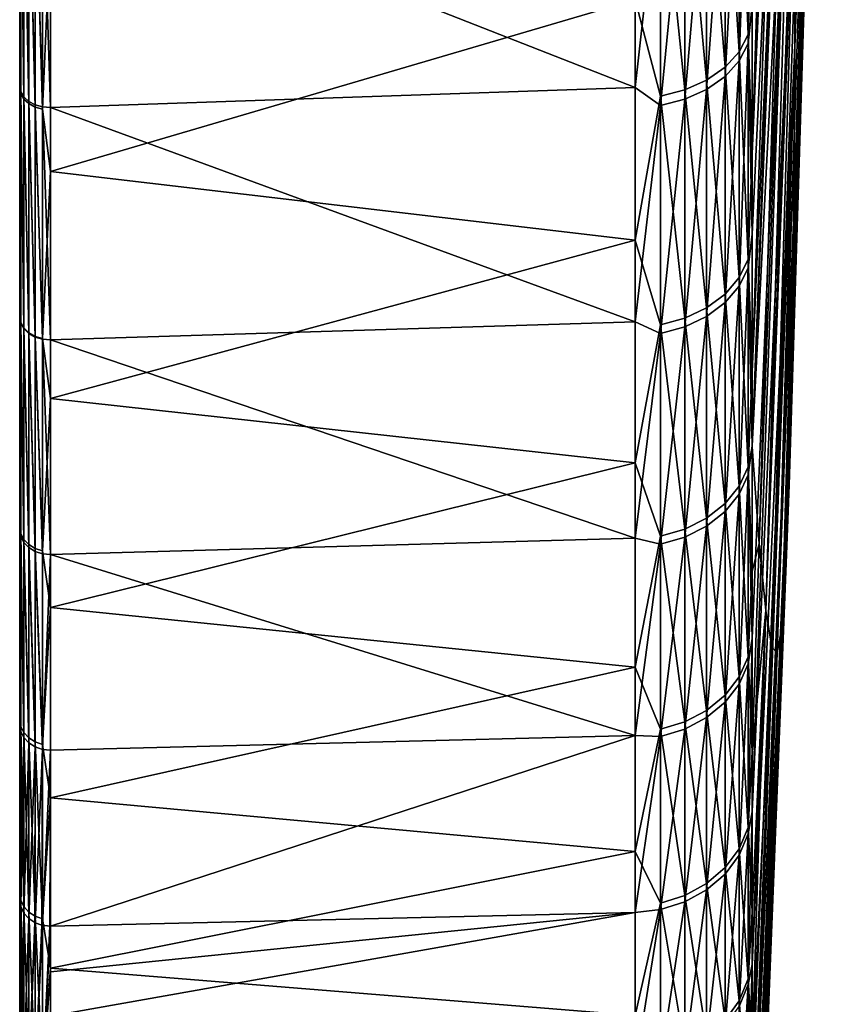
# Model space of a CAD drawing. Header units: metres. Extents: x 59 to 125, y -85 to 130.
# Tile 2 of 125: x 59 to 72, y -76 to -60. Entities that reach past the tile are written whole.
import ezdxf

# ---------------------------------------------------------------- set-up
doc = ezdxf.new("R2010")
doc.units = ezdxf.units.M
doc.layers.add('solid_20664500_510', color=7, linetype='CONTINUOUS')

msp = doc.modelspace()

# ---------------------------------------------------------------- linework, layer by layer
at = {"layer": 'solid_20664500_510'}
for points in [[(59, -84.409424, -3.91487), (59, 84.322739, -2.001503), (59, 84.13282, -6)], [(59, -84.156242, 7.616004), (59, 84.13282, 6), (59, 84.322739, 2.001503)], [(59, -84.47979, 1.854876), (59, 84.322739, 2.001503), (59, 84.322739, -2.001503)], [(59, -84.409424, -3.91487), (59, -84.47979, 1.854876), (59, 84.322739, -2.001503)], [(59, -84.47979, 1.854876), (59, -84.156242, 7.616004), (59, 84.322739, 2.001503)], [(59, -84.156242, 7.616004), (59, 84.286781, 6), (59, 84.13282, 6)], [(59, -84.156242, 7.616004), (59, 83.689125, 11.679234), (59, 84.286781, 6)], [(59, -83.945496, -9.666027), (59, -84.409424, -3.91487), (59, 84.13282, -6)], [(59, 83.761658, -11.147238), (59, -83.945496, -9.666027), (59, 84.13282, -6)], [(59, 83.761658, -11.147238), (59, -83.090202, -15.371926), (59, -83.945496, -9.666027)], [(59, 83.761658, -11.147238), (59, 82.92157, -16.257021), (59, -83.090202, -15.371926)], [(59, -83.440323, 13.341345), (59, 82.708145, 17.310068), (59, 83.689125, 11.679234)], [(59, -84.156242, 7.616004), (59, -83.440323, 13.341345), (59, 83.689125, 11.679234)], [(59, 82.92157, -16.257021), (59, -81.84742, -21.006577), (59, -83.090202, -15.371926)], [(59, 82.92157, -16.257021), (59, 81.770096, -21.305588), (59, -81.84742, -21.006577)], [(59, -82.335411, 19.004166), (59, 81.348839, 22.861376), (59, 82.708145, 17.310068)], [(59, -83.440323, 13.341345), (59, -82.335411, 19.004166), (59, 82.708145, 17.310068)], [(59, 81.770096, -21.305588), (59, 80.311546, -26.27416), (59, -81.84742, -21.006577)], [(59, -80.846519, 24.578777), (59, 79.617401, 28.308084), (59, 81.348839, 22.861376)], [(59, -82.335411, 19.004166), (59, -80.846519, 24.578777), (59, 81.348839, 22.861376)], [(59, 80.311546, -26.27416), (59, -80.222954, -26.543423), (59, -81.84742, -21.006577)], [(59, 80.311546, -26.27416), (59, 78.551414, -31.144053), (59, -80.222954, -26.543423)], [(59, -78.980637, 30.038904), (59, 77.521919, 33.624859), (59, 79.617401, 28.308084)], [(59, -80.846519, 24.578777), (59, -78.980637, 30.038904), (59, 79.617401, 28.308084)], [(59, 78.551414, -31.144053), (59, -78.22448, -31.95636), (59, -80.222954, -26.543423)], [(59, 78.551414, -31.144053), (59, 76.496223, -35.897137), (59, -78.22448, -31.95636)], [(59, -76.746338, 35.359219), (59, 75.071724, 38.788055), (59, 77.521919, 33.624859)], [(59, -78.980637, 30.038904), (59, -76.746338, 35.359219), (59, 77.521919, 33.624859)], [(59, 76.496223, -35.897137), (59, -75.861443, -37.219902), (59, -78.22448, -31.95636)], [(59, 76.496223, -35.897137), (59, 74.155876, -40.511539), (59, -75.861443, -37.219902)], [(59, -74.155876, 40.511539), (59, 72.277977, 43.774075), (59, 75.071724, 38.788055)], [(59, -76.746338, 35.359219), (59, -74.155876, 40.511539), (59, 75.071724, 38.788055)], [(59, 74.155876, -40.511539), (59, -73.144615, -42.310078), (59, -75.861443, -37.219902)], [(59, 74.155876, -40.511539), (59, 71.219978, -45.475151), (59, -73.144615, -42.310078)], [(59, -71.250259, 45.427689), (59, 69.153564, 48.559875), (59, 72.277977, 43.774075)], [(59, -74.155876, 40.511539), (59, -71.250259, 45.427689), (59, 72.277977, 43.774075)], [(59, 71.219978, -45.475151), (59, -70.086571, -47.203266), (59, -73.144615, -42.310078)], [(59, 71.219978, -45.475151), (59, 67.950287, -50.229824), (59, -70.086571, -47.203266)], [(59, -68.016273, 50.14043), (59, 65.712936, 53.123337), (59, 69.153564, 48.559875)], [(59, -71.250259, 45.427689), (59, -68.016273, 50.14043), (59, 69.153564, 48.559875)], [(59, 67.950287, -50.229824), (59, -66.701706, -51.876377), (59, -70.086571, -47.203266)], [(59, 67.950287, -50.229824), (59, 64.363892, -54.750031), (59, -66.701706, -51.876377)], [(59, -64.471306, 54.623505), (59, 61.971931, 57.44352), (59, 65.712936, 53.123337)], [(59, -68.016273, 50.14043), (59, -64.471306, 54.623505), (59, 65.712936, 53.123337)], [(59, 64.363892, -54.750031), (59, -63.006004, -56.307388), (59, -66.701706, -51.876377)], [(59, 64.363892, -54.750031), (59, 60.477467, -59.014866), (59, -63.006004, -56.307388)], [(59, -60.63142, 58.856682), (59, 57.947212, 61.501198), (59, 61.971931, 57.44352)], [(59, -64.471306, 54.623505), (59, -60.63142, 58.856682), (59, 61.971931, 57.44352)], [(59, 60.477467, -59.014866), (59, -59.016754, -60.475624), (59, -63.006004, -56.307388)], [(59, -60.63142, 58.856682), (59, -56.514511, 62.82029), (59, 57.947212, 61.501198)], [(71.893944, -59.983704, 24.208191), (72.432281, -43.225197, 16.718836), (72.437088, -40.499557, 22.12501)], [(72.008827, -53.738018, 29.357212), (71.893944, -59.983704, 24.208191), (72.437088, -40.499557, 22.12501)], [(71.893944, -59.983704, 24.208191), (72.417862, -45.588116, 11.144588), (72.432281, -43.225197, 16.718836)], [(71.875427, -62.893806, 17.276915), (72.393898, -47.578007, 5.42658), (72.417862, -45.588116, 11.144588)], [(71.893944, -59.983704, 24.208191), (71.875427, -62.893806, 17.276915), (72.417862, -45.588116, 11.144588)], [(71.672195, -45.89217, -54.005112), (71.185867, -61.753738, -55.207462), (71.18586, -57.841869, -59.293522)], [(71.779327, -47.828606, -48.269733), (71.185867, -61.753738, -55.207462), (71.672195, -45.89217, -54.005112)], [(71.844658, -65.323837, 10.16315), (72.360504, -49.186184, -0.410241), (72.393898, -47.578007, 5.42658)], [(71.875427, -62.893806, 17.276915), (71.844658, -65.323837, 10.16315), (72.393898, -47.578007, 5.42658)], [(71.779327, -47.828606, -48.269733), (71.185867, -65.377655, -50.864017), (71.185867, -61.753738, -55.207462)], [(71.8797, -49.38224, -42.418922), (71.185867, -65.377655, -50.864017), (71.779327, -47.828606, -48.269733)], [(71.875427, -48.519695, 43.588554), (71.185867, -59.280518, 57.855106), (71.185867, -63.091213, 53.673943)], [(71.875427, -48.519695, 43.588554), (71.185867, -63.091213, 53.673943), (71.185867, -66.60762, 49.242458)], [(71.893944, -52.779827, 37.394802), (71.875427, -48.519695, 43.588554), (71.185867, -66.60762, 49.242458)], [(71.801773, -67.262451, 2.900121), (72.31781, -50.40564, -6.340414), (72.360504, -49.186184, -0.410241)], [(71.844658, -65.323837, 10.16315), (71.801773, -67.262451, 2.900121), (72.360504, -49.186184, -0.410241)], [(71.8797, -49.38224, -42.418922), (71.18586, -66.62381, -49.220623), (71.185867, -65.377655, -50.864017)], [(71.305275, -68.232346, -41.884453), (71.18586, -66.62381, -49.220623), (71.8797, -49.38224, -42.418922)], [(71.305275, -68.232346, -41.884453), (71.8797, -49.38224, -42.418922), (71.972878, -50.546295, -36.478203)], [(71.746986, -68.700592, -4.478253), (72.266022, -51.231052, -12.338068), (72.31781, -50.40564, -6.340414)], [(71.801773, -67.262451, 2.900121), (71.746986, -68.700592, -4.478253), (72.31781, -50.40564, -6.340414)], [(71.414696, -69.349716, -34.45134), (71.305275, -68.232346, -41.884453), (71.972878, -50.546295, -36.478203)], [(71.414696, -69.349716, -34.45134), (71.972878, -50.546295, -36.478203), (72.058449, -51.315689, -30.473492)], [(71.68055, -69.631538, -11.937513), (72.205345, -51.658817, -18.377039), (72.266022, -51.231052, -12.338068)], [(71.746986, -68.700592, -4.478253), (71.68055, -69.631538, -11.937513), (72.266022, -51.231052, -12.338068)], [(71.514015, -69.956856, -26.959135), (71.414696, -69.349716, -34.45134), (72.058449, -51.315689, -30.473492)], [(71.514015, -69.956856, -26.959135), (72.058449, -51.315689, -30.473492), (72.136055, -51.687069, -24.430984)], [(71.602776, -70.050949, -19.442825), (71.514015, -69.956856, -26.959135), (72.136055, -51.687069, -24.430984)], [(71.602776, -70.050949, -19.442825), (72.136055, -51.687069, -24.430984), (72.205345, -51.658817, -18.377039)], [(71.68055, -69.631538, -11.937513), (71.602776, -70.050949, -19.442825), (72.205345, -51.658817, -18.377039)], [(71.893944, -52.779827, 37.394802), (71.185867, -69.813377, 44.581238), (71.185867, -72.693268, 39.712513)], [(71.893944, -52.779827, 37.394802), (71.185867, -72.693268, 39.712513), (71.900131, -56.607121, 30.92461)], [(71.893944, -52.779827, 37.394802), (71.185867, -66.60762, 49.242458), (71.185867, -69.813377, 44.581238)], [(72.008827, -53.738018, 29.357212), (71.900131, -56.607121, 30.92461), (71.893944, -59.983704, 24.208191)], [(70.969337, -56.032578, -62.116703), (71.122032, -55.764473, -61.819485), (71.122032, -59.769028, -57.956776)], [(71.18586, -57.841869, -59.293522), (71.122032, -59.769028, -57.956776), (71.122032, -55.764473, -61.819485)], [(70.969337, -60.209686, 58.076916), (71.122032, -59.921593, 57.799026), (71.122032, -55.927231, 61.672276)], [(70.969337, -56.196121, 61.968788), (70.969337, -60.209686, 58.076916), (71.122032, -55.927231, 61.672276)], [(71.185867, -59.280518, 57.855106), (71.122032, -55.927231, 61.672276), (71.122032, -59.921593, 57.799026)], [(70.734901, -56.272755, -62.382954), (70.969337, -56.032578, -62.116703), (70.969337, -60.056389, -58.235424)], [(70.969337, -60.056389, -58.235424), (70.969337, -56.032578, -62.116703), (71.122032, -59.769028, -57.956776)], [(70.429466, -56.473976, -62.606026), (70.734901, -56.272755, -62.382954), (70.734901, -60.313812, -58.485043)], [(70.734901, -60.467766, 58.325855), (70.969337, -60.209686, 58.076916), (70.969337, -56.196121, 61.968788)], [(70.734901, -56.436996, 62.234406), (70.734901, -60.467766, 58.325855), (70.969337, -56.196121, 61.968788)], [(70.734901, -60.313812, -58.485043), (70.734901, -56.272755, -62.382954), (70.969337, -60.056389, -58.235424)], [(69.240135, -60.65152, 59.187473), (69.240135, -56.471031, 63.188499), (59.513088, -56.84034, 63.199493)], [(69.664322, -56.8904, 62.734383), (69.240135, -56.471031, 63.188499), (69.240135, -60.65152, 59.187473)], [(70.06707, -56.62701, -62.775677), (70.429466, -56.473976, -62.606026), (70.429466, -60.529484, -58.694172)], [(70.429466, -60.683987, 58.534416), (70.734901, -60.467766, 58.325855), (70.734901, -56.436996, 62.234406)], [(70.429466, -56.638805, 62.456944), (70.429466, -60.683987, 58.534416), (70.734901, -56.436996, 62.234406)], [(70.429466, -60.529484, -58.694172), (70.429466, -56.473976, -62.606026), (70.734901, -60.313812, -58.485043)], [(59.017467, -60.722584, 58.950855), (59, -56.514511, 62.82029), (59, -60.63142, 58.856682)], [(59.017467, -60.722584, 58.950855), (59.017467, -56.598789, 62.920685), (59, -56.514511, 62.82029)], [(59.068981, -60.809586, 59.036991), (59.017467, -56.598789, 62.920685), (59.017467, -60.722584, 58.950855)], [(59.068981, -56.679546, 63.012707), (59.017467, -56.598789, 62.920685), (59.068981, -60.809586, 59.036991)], [(69.664322, -56.724834, -62.884125), (70.06707, -56.62701, -62.775677), (70.06707, -60.693508, -58.853226)], [(70.06707, -60.693508, -58.853226), (70.06707, -56.62701, -62.775677), (70.429466, -60.529484, -58.694172)], [(70.06707, -60.848431, 58.693035), (70.429466, -60.683987, 58.534416), (70.429466, -56.638805, 62.456944)], [(70.06707, -56.792286, 62.626194), (70.06707, -60.848431, 58.693035), (70.429466, -56.638805, 62.456944)], [(71.900131, -56.607121, 30.92461), (71.185867, -72.693268, 39.712513), (71.185867, -75.234116, 34.658661)], [(71.900131, -56.607121, 30.92461), (71.185867, -75.234116, 34.658661), (71.893944, -59.983704, 24.208191)], [(59.017467, -60.757298, -58.915077), (59, -59.016754, -60.475624), (59.017467, -56.686523, -62.841656)], [(59.017467, -56.686523, -62.841656), (59.068981, -56.768524, -62.932556), (59.068981, -60.845184, -59.000301)], [(59.017467, -60.757298, -58.915077), (59.017467, -56.686523, -62.841656), (59.068981, -60.845184, -59.000301)], [(59.068981, -56.679546, 63.012707), (59.150913, -60.883736, 59.110695), (59.150913, -56.748314, 63.091457)], [(59.068981, -56.679546, 63.012707), (59.068981, -60.809586, 59.036991), (59.150913, -60.883736, 59.110695)], [(59.068981, -56.768524, -62.932556), (59.150913, -56.838547, -63.010181), (59.150913, -60.920235, -59.073078)], [(59.068981, -60.845184, -59.000301), (59.068981, -56.768524, -62.932556), (59.150913, -60.920235, -59.073078)], [(59.150913, -56.748314, 63.091457), (59.257481, -60.939796, 59.166763), (59.257481, -56.80024, 63.151386)], [(59.150913, -56.748314, 63.091457), (59.150913, -60.883736, 59.110695), (59.257481, -60.939796, 59.166763)], [(59.257481, -56.80024, 63.151386), (59.381157, -60.973816, 59.201244), (59.381157, -56.831654, 63.188263)], [(59.257481, -56.80024, 63.151386), (59.257481, -60.939796, 59.166763), (59.381157, -60.973816, 59.201244)], [(69.664322, -60.798359, -58.954899), (69.240135, -59.187473, -60.65152), (69.664322, -56.724834, -62.884125)], [(69.664322, -60.798359, -58.954899), (69.664322, -56.724834, -62.884125), (70.06707, -60.693508, -58.853226)], [(69.664322, -60.953548, 58.79443), (70.06707, -60.848431, 58.693035), (70.06707, -56.792286, 62.626194)], [(69.664322, -56.8904, 62.734383), (69.664322, -60.953548, 58.79443), (70.06707, -56.792286, 62.626194)], [(59.150913, -56.838547, -63.010181), (59.257481, -56.891647, -63.06905), (59.257481, -60.97715, -59.128265)], [(59.150913, -60.920235, -59.073078), (59.150913, -56.838547, -63.010181), (59.257481, -60.97715, -59.128265)], [(59.257481, -56.891647, -63.06905), (59.381157, -56.924084, -63.105007), (59.381157, -61.011913, -59.161976)], [(59.257481, -60.97715, -59.128265), (59.257481, -56.891647, -63.06905), (59.381157, -61.011913, -59.161976)], [(59.381157, -56.831654, 63.188263), (59.513088, -60.983387, 59.211712), (59.513088, -56.84034, 63.199493)], [(59.381157, -56.831654, 63.188263), (59.381157, -60.973816, 59.201244), (59.513088, -60.983387, 59.211712)], [(59.513088, -57.9916, -62.144787), (59.381157, -61.011913, -59.161976), (59.381157, -56.924084, -63.105007)], [(69.240135, -60.65152, 59.187473), (59.513088, -56.84034, 63.199493), (59.513088, -60.983387, 59.211712)], [(69.664322, -56.8904, 62.734383), (69.240135, -60.65152, 59.187473), (69.664322, -60.953548, 58.79443)], [(71.18586, -57.841869, -59.293522), (71.185867, -61.753738, -55.207462), (71.122032, -59.769028, -57.956776)], [(59.513088, -57.9916, -62.144787), (59.513088, -62.049271, -58.093788), (59.381157, -61.011913, -59.161976)], [(69.240135, -59.187473, -60.65152), (59.513088, -62.049271, -58.093788), (59.513088, -57.9916, -62.144787)], [(59.017467, -60.757298, -58.915077), (59, -63.006004, -56.307388), (59, -59.016754, -60.475624)], [(69.240135, -59.187473, -60.65152), (69.240135, -63.188499, -56.471031), (59.513088, -62.049271, -58.093788)], [(69.664322, -60.798359, -58.954899), (69.240135, -63.188499, -56.471031), (69.240135, -59.187473, -60.65152)], [(71.185867, -63.091213, 53.673943), (71.185867, -59.280518, 57.855106), (71.122032, -59.921593, 57.799026)], [(70.969337, -60.056389, -58.235424), (71.122032, -59.769028, -57.956776), (71.122032, -63.506641, -53.83522)], [(71.185867, -61.753738, -55.207462), (71.122032, -63.506641, -53.83522), (71.122032, -59.769028, -57.956776)], [(70.734901, -60.313812, -58.485043), (70.969337, -60.056389, -58.235424), (70.969337, -63.811974, -54.094051)], [(70.969337, -63.954342, 53.925659), (71.122032, -63.648331, 53.667633), (71.122032, -59.921593, 57.799026)], [(70.969337, -60.209686, 58.076916), (70.969337, -63.954342, 53.925659), (71.122032, -59.921593, 57.799026)], [(70.969337, -63.811974, -54.094051), (70.969337, -60.056389, -58.235424), (71.122032, -63.506641, -53.83522)], [(71.185867, -63.091213, 53.673943), (71.122032, -59.921593, 57.799026), (71.122032, -63.648331, 53.667633)], [(71.893944, -59.983704, 24.208191), (71.185867, -75.234116, 34.658661), (71.185867, -77.424225, 29.4429)], [(71.893944, -59.983704, 24.208191), (71.185867, -77.424225, 29.4429), (71.185867, -79.253212, 24.089867)], [(71.893944, -59.983704, 24.208191), (71.185867, -79.253212, 24.089867), (71.875427, -62.893806, 17.276915)], [(70.734901, -64.22847, 54.156803), (70.969337, -63.954342, 53.925659), (70.969337, -60.209686, 58.076916)], [(70.734901, -60.467766, 58.325855), (70.734901, -64.22847, 54.156803), (70.969337, -60.209686, 58.076916)], [(70.429466, -60.529484, -58.694172), (70.734901, -60.313812, -58.485043), (70.734901, -64.085495, -54.32592)], [(70.734901, -64.085495, -54.32592), (70.734901, -60.313812, -58.485043), (70.969337, -63.811974, -54.094051)], [(70.06707, -60.693508, -58.853226), (70.429466, -60.529484, -58.694172), (70.429466, -64.314651, -54.52018)], [(70.429466, -64.458138, 54.35046), (70.734901, -64.22847, 54.156803), (70.734901, -60.467766, 58.325855)], [(70.429466, -60.683987, 58.534416), (70.429466, -64.458138, 54.35046), (70.734901, -60.467766, 58.325855)], [(70.429466, -64.314651, -54.52018), (70.429466, -60.529484, -58.694172), (70.734901, -64.085495, -54.32592)], [(59.017467, -64.568596, 54.711349), (59, -60.63142, 58.856682), (59, -64.471306, 54.623505)], [(59.017467, -64.568596, 54.711349), (59.017467, -60.722584, 58.950855), (59, -60.63142, 58.856682)], [(59.068981, -64.661415, 54.79118), (59.017467, -60.722584, 58.950855), (59.017467, -64.568596, 54.711349)], [(59.068981, -60.809586, 59.036991), (59.017467, -60.722584, 58.950855), (59.068981, -64.661415, 54.79118)], [(69.240135, -64.549225, 54.910488), (69.240135, -60.65152, 59.187473), (59.513088, -60.983387, 59.211712)], [(69.664322, -60.953548, 58.79443), (69.240135, -60.65152, 59.187473), (69.240135, -64.549225, 54.910488)], [(69.664322, -60.798359, -58.954899), (70.06707, -60.693508, -58.853226), (70.06707, -64.48893, -54.667919)], [(70.06707, -64.632813, 54.497738), (70.429466, -64.458138, 54.35046), (70.429466, -60.683987, 58.534416)], [(70.06707, -60.848431, 58.693035), (70.06707, -64.632813, 54.497738), (70.429466, -60.683987, 58.534416)], [(70.06707, -64.48893, -54.667919), (70.06707, -60.693508, -58.853226), (70.429466, -64.314651, -54.52018)], [(59.017467, -64.556709, -54.725376), (59, -63.006004, -56.307388), (59.017467, -60.757298, -58.915077)], [(59.017467, -60.757298, -58.915077), (59.068981, -60.845184, -59.000301), (59.068981, -64.650093, -54.804539)], [(59.017467, -64.556709, -54.725376), (59.017467, -60.757298, -58.915077), (59.068981, -64.650093, -54.804539)], [(59.068981, -60.809586, 59.036991), (59.150913, -64.740578, 54.859467), (59.150913, -60.883736, 59.110695)], [(59.068981, -60.809586, 59.036991), (59.068981, -64.661415, 54.79118), (59.150913, -64.740578, 54.859467)], [(59.068981, -60.845184, -59.000301), (59.150913, -60.920235, -59.073078), (59.150913, -64.729836, -54.872135)], [(59.068981, -64.650093, -54.804539), (59.068981, -60.845184, -59.000301), (59.150913, -64.729836, -54.872135)], [(59.150913, -60.883736, 59.110695), (59.257481, -64.800491, 54.911392), (59.257481, -60.939796, 59.166763)], [(59.150913, -60.883736, 59.110695), (59.150913, -64.740578, 54.859467), (59.257481, -64.800491, 54.911392)], [(69.664322, -64.600342, -54.76236), (69.240135, -63.188499, -56.471031), (69.664322, -60.798359, -58.954899)], [(69.664322, -64.600342, -54.76236), (69.664322, -60.798359, -58.954899), (70.06707, -64.48893, -54.667919)], [(69.664322, -64.744469, 54.591888), (70.06707, -64.632813, 54.497738), (70.06707, -60.848431, 58.693035)], [(69.664322, -60.953548, 58.79443), (69.664322, -64.744469, 54.591888), (70.06707, -60.848431, 58.693035)], [(59.150913, -60.920235, -59.073078), (59.257481, -60.97715, -59.128265), (59.257481, -64.790314, -54.923401)], [(59.150913, -64.729836, -54.872135), (59.150913, -60.920235, -59.073078), (59.257481, -64.790314, -54.923401)], [(59.257481, -60.939796, 59.166763), (59.381157, -64.836929, 54.943295), (59.381157, -60.973816, 59.201244)], [(59.257481, -60.939796, 59.166763), (59.257481, -64.800491, 54.911392), (59.381157, -64.836929, 54.943295)], [(59.257481, -60.97715, -59.128265), (59.381157, -61.011913, -59.161976), (59.381157, -64.827255, -54.954716)], [(59.257481, -64.790314, -54.923401), (59.257481, -60.97715, -59.128265), (59.381157, -64.827255, -54.954716)], [(59.381157, -60.973816, 59.201244), (59.513088, -64.847321, 54.95293), (59.513088, -60.983387, 59.211712)], [(59.381157, -60.973816, 59.201244), (59.381157, -64.836929, 54.943295), (59.513088, -64.847321, 54.95293)], [(59.513088, -62.049271, -58.093788), (59.381157, -64.827255, -54.954716), (59.381157, -61.011913, -59.161976)], [(69.240135, -64.549225, 54.910488), (59.513088, -60.983387, 59.211712), (59.513088, -64.847321, 54.95293)], [(69.664322, -60.953548, 58.79443), (69.240135, -64.549225, 54.910488), (69.664322, -64.744469, 54.591888)], [(71.185867, -61.753738, -55.207462), (71.185867, -65.377655, -50.864017), (71.122032, -63.506641, -53.83522)], [(59.513088, -62.049271, -58.093788), (59.513088, -65.8246, -53.77845), (59.381157, -64.827255, -54.954716)], [(69.240135, -63.188499, -56.471031), (59.513088, -65.8246, -53.77845), (59.513088, -62.049271, -58.093788)], [(59.017467, -64.556709, -54.725376), (59, -66.701706, -51.876377), (59, -63.006004, -56.307388)], [(71.875427, -62.893806, 17.276915), (71.185867, -79.253212, 24.089867), (71.185867, -80.712593, 18.624456)], [(71.875427, -62.893806, 17.276915), (71.185867, -80.712593, 18.624456), (71.844658, -65.323837, 10.16315)], [(69.240135, -63.188499, -56.471031), (69.240135, -66.894913, -52.027248), (59.513088, -65.8246, -53.77845)], [(69.664322, -64.600342, -54.76236), (69.240135, -66.894913, -52.027248), (69.240135, -63.188499, -56.471031)], [(71.185867, -66.60762, 49.242458), (71.185867, -63.091213, 53.673943), (71.122032, -63.648331, 53.667633)], [(70.969337, -63.811974, -54.094051), (71.122032, -63.506641, -53.83522), (71.122032, -66.960625, -49.473225)], [(71.185867, -65.377655, -50.864017), (71.122032, -66.960625, -49.473225), (71.122032, -63.506641, -53.83522)], [(70.969337, -67.413361, 49.533558), (71.122032, -67.090797, 49.296547), (71.122032, -63.648331, 53.667633)], [(70.969337, -63.954342, 53.925659), (70.969337, -67.413361, 49.533558), (71.122032, -63.648331, 53.667633)], [(71.185867, -66.60762, 49.242458), (71.122032, -63.648331, 53.667633), (71.122032, -67.090797, 49.296547)], [(70.734901, -64.085495, -54.32592), (70.969337, -63.811974, -54.094051), (70.969337, -67.282555, -49.711086)], [(70.969337, -67.282555, -49.711086), (70.969337, -63.811974, -54.094051), (71.122032, -66.960625, -49.473225)], [(70.734901, -67.702316, 49.745876), (70.969337, -67.413361, 49.533558), (70.969337, -63.954342, 53.925659)], [(70.734901, -64.22847, 54.156803), (70.734901, -67.702316, 49.745876), (70.969337, -63.954342, 53.925659)], [(70.429466, -64.314651, -54.52018), (70.734901, -64.085495, -54.32592), (70.734901, -67.570953, -49.924164)], [(70.734901, -67.570953, -49.924164), (70.734901, -64.085495, -54.32592), (70.969337, -67.282555, -49.711086)], [(70.06707, -64.48893, -54.667919), (70.429466, -64.314651, -54.52018), (70.429466, -67.812576, -50.102684)], [(70.429466, -67.944405, 49.923759), (70.734901, -67.702316, 49.745876), (70.734901, -64.22847, 54.156803)], [(70.429466, -64.458138, 54.35046), (70.429466, -67.944405, 49.923759), (70.734901, -64.22847, 54.156803)], [(70.429466, -67.812576, -50.102684), (70.429466, -64.314651, -54.52018), (70.734901, -67.570953, -49.924164)], [(59.017467, -68.119232, 50.221561), (59, -64.471306, 54.623505), (59, -68.016273, 50.14043)], [(59.017467, -68.119232, 50.221561), (59.017467, -64.568596, 54.711349), (59, -64.471306, 54.623505)], [(69.664322, -64.600342, -54.76236), (70.06707, -64.48893, -54.667919), (70.06707, -67.996338, -50.238453)], [(70.06707, -68.128525, 50.059044), (70.429466, -67.944405, 49.923759), (70.429466, -64.458138, 54.35046)], [(70.06707, -64.632813, 54.497738), (70.06707, -68.128525, 50.059044), (70.429466, -64.458138, 54.35046)], [(70.06707, -67.996338, -50.238453), (70.06707, -64.48893, -54.667919), (70.429466, -67.812576, -50.102684)], [(59.017467, -68.067802, -50.291252), (59, -66.701706, -51.876377), (59.017467, -64.556709, -54.725376)], [(59.017467, -64.556709, -54.725376), (59.068981, -64.650093, -54.804539), (59.068981, -68.16626, -50.364002)], [(59.017467, -68.067802, -50.291252), (59.017467, -64.556709, -54.725376), (59.068981, -68.16626, -50.364002)], [(59.068981, -68.217415, 50.294693), (59.017467, -64.568596, 54.711349), (59.017467, -68.119232, 50.221561)], [(59.068981, -64.661415, 54.79118), (59.017467, -64.568596, 54.711349), (59.068981, -68.217415, 50.294693)], [(59.068981, -64.650093, -54.804539), (59.150913, -64.729836, -54.872135), (59.150913, -68.250343, -50.426125)], [(59.068981, -68.16626, -50.364002), (59.068981, -64.650093, -54.804539), (59.150913, -68.250343, -50.426125)], [(59.068981, -64.661415, 54.79118), (59.150913, -68.301193, 50.357224), (59.150913, -64.740578, 54.859467)], [(59.068981, -64.661415, 54.79118), (59.068981, -68.217415, 50.294693), (59.150913, -68.301193, 50.357224)], [(69.240135, -68.145973, 50.377483), (69.240135, -64.549225, 54.910488), (59.513088, -64.847321, 54.95293)], [(69.664322, -64.744469, 54.591888), (69.240135, -64.549225, 54.910488), (69.240135, -68.145973, 50.377483)], [(69.664322, -68.113808, -50.325245), (69.240135, -66.894913, -52.027248), (69.664322, -64.600342, -54.76236)], [(69.664322, -68.113808, -50.325245), (69.664322, -64.600342, -54.76236), (70.06707, -67.996338, -50.238453)], [(69.664322, -68.246223, 50.145523), (70.06707, -68.128525, 50.059044), (70.06707, -64.632813, 54.497738)], [(69.664322, -64.744469, 54.591888), (69.664322, -68.246223, 50.145523), (70.06707, -64.632813, 54.497738)], [(59.150913, -64.729836, -54.872135), (59.257481, -64.790314, -54.923401), (59.257481, -68.31411, -50.473236)], [(59.150913, -68.250343, -50.426125), (59.150913, -64.729836, -54.872135), (59.257481, -68.31411, -50.473236)], [(59.150913, -64.740578, 54.859467), (59.257481, -68.364655, 50.404743), (59.257481, -64.800491, 54.911392)], [(59.150913, -64.740578, 54.859467), (59.150913, -68.301193, 50.357224), (59.257481, -68.364655, 50.404743)], [(59.257481, -64.790314, -54.923401), (59.381157, -64.827255, -54.954716), (59.381157, -68.353058, -50.50201)], [(59.257481, -68.31411, -50.473236), (59.257481, -64.790314, -54.923401), (59.381157, -68.353058, -50.50201)], [(59.257481, -64.800491, 54.911392), (59.381157, -68.403328, 50.433903), (59.381157, -64.836929, 54.943295)], [(59.257481, -64.800491, 54.911392), (59.257481, -68.364655, 50.404743), (59.381157, -68.403328, 50.433903)], [(69.664322, -64.744469, 54.591888), (69.240135, -68.145973, 50.377483), (69.664322, -68.246223, 50.145523)], [(59.513088, -65.8246, -53.77845), (59.381157, -68.353058, -50.50201), (59.381157, -64.827255, -54.954716)], [(59.381157, -64.836929, 54.943295), (59.513088, -68.414474, 50.442642), (59.513088, -64.847321, 54.95293)], [(59.381157, -64.836929, 54.943295), (59.381157, -68.403328, 50.433903), (59.513088, -68.414474, 50.442642)], [(69.240135, -68.145973, 50.377483), (59.513088, -64.847321, 54.95293), (59.513088, -68.414474, 50.442642)], [(71.185867, -65.377655, -50.864017), (71.18586, -66.62381, -49.220623), (71.122032, -66.960625, -49.473225)], [(71.844658, -65.323837, 10.16315), (71.185867, -80.712593, 18.624456), (71.185867, -81.79557, 13.072149)], [(71.844658, -65.323837, 10.16315), (71.185867, -81.79557, 13.072149), (71.185867, -82.49704, 7.45891)], [(71.844658, -65.323837, 10.16315), (71.185867, -82.49704, 7.45891), (71.801773, -67.262451, 2.900121)], [(59.513088, -65.8246, -53.77845), (59.513088, -69.300423, -49.218407), (59.381157, -68.353058, -50.50201)], [(69.240135, -66.894913, -52.027248), (59.513088, -69.300423, -49.218407), (59.513088, -65.8246, -53.77845)], [(71.185867, -69.813377, 44.581238), (71.185867, -66.60762, 49.242458), (71.122032, -67.090797, 49.296547)], [(71.18586, -66.62381, -49.220623), (71.185867, -68.696732, -46.283409), (71.122032, -66.960625, -49.473225)], [(71.305275, -68.232346, -41.884453), (71.185867, -68.696732, -46.283409), (71.18586, -66.62381, -49.220623)], [(59.017467, -68.067802, -50.291252), (59, -70.086571, -47.203266), (59, -66.701706, -51.876377)], [(69.240135, -66.894913, -52.027248), (69.240135, -70.289429, -47.340893), (59.513088, -69.300423, -49.218407)], [(69.664322, -68.113808, -50.325245), (69.240135, -70.289429, -47.340893), (69.240135, -66.894913, -52.027248)], [(70.969337, -67.282555, -49.711086), (71.122032, -66.960625, -49.473225), (71.122032, -70.11554, -44.89027)], [(70.969337, -70.571297, 44.920227), (71.122032, -70.23362, 44.705292), (71.122032, -67.090797, 49.296547)], [(70.969337, -67.413361, 49.533558), (70.969337, -70.571297, 44.920227), (71.122032, -67.090797, 49.296547)], [(71.185867, -68.696732, -46.283409), (71.122032, -70.11554, -44.89027), (71.122032, -66.960625, -49.473225)], [(71.185867, -69.813377, 44.581238), (71.122032, -67.090797, 49.296547), (71.122032, -70.23362, 44.705292)], [(71.801773, -67.262451, 2.900121), (71.185867, -82.49704, 7.45891), (71.185867, -82.813736, 1.810917)], [(71.801773, -67.262451, 2.900121), (71.185867, -82.813736, 1.810917), (71.746986, -68.700592, -4.478253)], [(70.734901, -67.570953, -49.924164), (70.969337, -67.282555, -49.711086), (70.969337, -70.452644, -45.106094)], [(70.734901, -70.873787, 45.11277), (70.969337, -70.571297, 44.920227), (70.969337, -67.413361, 49.533558)], [(70.734901, -67.702316, 49.745876), (70.734901, -70.873787, 45.11277), (70.969337, -67.413361, 49.533558)], [(70.969337, -70.452644, -45.106094), (70.969337, -67.282555, -49.711086), (71.122032, -70.11554, -44.89027)], [(70.429466, -67.812576, -50.102684), (70.734901, -67.570953, -49.924164), (70.734901, -70.754623, -45.299435)], [(70.734901, -70.754623, -45.299435), (70.734901, -67.570953, -49.924164), (70.969337, -70.452644, -45.106094)], [(70.429466, -71.12722, 45.274086), (70.734901, -70.873787, 45.11277), (70.734901, -67.702316, 49.745876)], [(70.429466, -67.944405, 49.923759), (70.429466, -71.12722, 45.274086), (70.734901, -67.702316, 49.745876)], [(70.06707, -67.996338, -50.238453), (70.429466, -67.812576, -50.102684), (70.429466, -71.007629, -45.461418)], [(70.429466, -71.007629, -45.461418), (70.429466, -67.812576, -50.102684), (70.734901, -70.754623, -45.299435)], [(59.017467, -71.358253, 45.502029), (59, -68.016273, 50.14043), (59, -71.250259, 45.427689)], [(59.017467, -71.358253, 45.502029), (59.017467, -68.119232, 50.221561), (59, -68.016273, 50.14043)], [(59.017467, -71.274879, -45.632519), (59, -70.086571, -47.203266), (59.017467, -68.067802, -50.291252)], [(59.017467, -68.067802, -50.291252), (59.068981, -68.16626, -50.364002), (59.068981, -71.377983, -45.698528)], [(59.017467, -71.274879, -45.632519), (59.017467, -68.067802, -50.291252), (59.068981, -71.377983, -45.698528)], [(69.664322, -68.113808, -50.325245), (70.06707, -67.996338, -50.238453), (70.06707, -71.20005, -45.58461)], [(70.06707, -71.319962, 45.39677), (70.429466, -71.12722, 45.274086), (70.429466, -67.944405, 49.923759)], [(70.06707, -68.128525, 50.059044), (70.06707, -71.319962, 45.39677), (70.429466, -67.944405, 49.923759)], [(70.06707, -71.20005, -45.58461), (70.06707, -67.996338, -50.238453), (70.429466, -71.007629, -45.461418)], [(59.068981, -71.461319, 45.568104), (59.017467, -68.119232, 50.221561), (59.017467, -71.358253, 45.502029)], [(59.068981, -68.217415, 50.294693), (59.017467, -68.119232, 50.221561), (59.068981, -71.461319, 45.568104)], [(59.068981, -68.16626, -50.364002), (59.150913, -68.250343, -50.426125), (59.150913, -71.466026, -45.754894)], [(59.068981, -71.377983, -45.698528), (59.068981, -68.16626, -50.364002), (59.150913, -71.466026, -45.754894)], [(59.068981, -68.217415, 50.294693), (59.150913, -71.549294, 45.624569), (59.150913, -68.301193, 50.357224)], [(59.068981, -68.217415, 50.294693), (59.068981, -71.461319, 45.568104), (59.150913, -71.549294, 45.624569)], [(59.150913, -68.250343, -50.426125), (59.257481, -68.31411, -50.473236), (59.257481, -71.532791, -45.797642)], [(59.150913, -71.466026, -45.754894), (59.150913, -68.250343, -50.426125), (59.257481, -71.532791, -45.797642)], [(69.240135, -71.424988, 45.609596), (69.240135, -68.145973, 50.377483), (59.513088, -68.414474, 50.442642)], [(69.664322, -71.323051, -45.663361), (69.240135, -70.289429, -47.340893), (69.664322, -68.113808, -50.325245)], [(69.664322, -68.246223, 50.145523), (69.240135, -68.145973, 50.377483), (69.240135, -71.424988, 45.609596)], [(69.664322, -68.246223, 50.145523), (69.240135, -71.424988, 45.609596), (69.664322, -71.443169, 45.475197)], [(69.664322, -71.323051, -45.663361), (69.664322, -68.113808, -50.325245), (70.06707, -71.20005, -45.58461)], [(69.664322, -71.443169, 45.475197), (70.06707, -71.319962, 45.39677), (70.06707, -68.128525, 50.059044)], [(69.664322, -68.246223, 50.145523), (69.664322, -71.443169, 45.475197), (70.06707, -68.128525, 50.059044)], [(71.305275, -68.232346, -41.884453), (71.185867, -71.695442, -41.486916), (71.185867, -68.696732, -46.283409)], [(71.414696, -69.349716, -34.45134), (71.185867, -71.695442, -41.486916), (71.305275, -68.232346, -41.884453)], [(59.150913, -68.301193, 50.357224), (59.257481, -71.615982, 45.667442), (59.257481, -68.364655, 50.404743)], [(59.150913, -68.301193, 50.357224), (59.150913, -71.549294, 45.624569), (59.257481, -71.615982, 45.667442)], [(59.257481, -68.31411, -50.473236), (59.381157, -68.353058, -50.50201), (59.381157, -71.573578, -45.823753)], [(59.257481, -71.532791, -45.797642), (59.257481, -68.31411, -50.473236), (59.381157, -71.573578, -45.823753)], [(59.257481, -68.364655, 50.404743), (59.381157, -71.656677, 45.693699), (59.381157, -68.403328, 50.433903)], [(59.257481, -68.364655, 50.404743), (59.257481, -71.615982, 45.667442), (59.381157, -71.656677, 45.693699)], [(59.513088, -69.300423, -49.218407), (59.381157, -71.573578, -45.823753), (59.381157, -68.353058, -50.50201)], [(59.381157, -68.403328, 50.433903), (59.381157, -71.656677, 45.693699), (59.513088, -68.414474, 50.442642)], [(59.381157, -71.656677, 45.693699), (59.513088, -71.668503, 45.701488), (59.513088, -68.414474, 50.442642)], [(69.240135, -71.424988, 45.609596), (59.513088, -68.414474, 50.442642), (59.513088, -71.668503, 45.701488)], [(71.185867, -68.696732, -46.283409), (71.185867, -71.695442, -41.486916), (71.122032, -70.11554, -44.89027)], [(71.746986, -68.700592, -4.478253), (71.185867, -82.813736, 1.810917), (71.185867, -82.744202, -3.845517)], [(71.746986, -68.700592, -4.478253), (71.185867, -82.744202, -3.845517), (71.185867, -82.288795, -9.484048)], [(71.746986, -68.700592, -4.478253), (71.185867, -82.288795, -9.484048), (71.68055, -69.631538, -11.937513)], [(59.513088, -69.300423, -49.218407), (59.513088, -72.460907, -44.43441), (59.381157, -71.573578, -45.823753)], [(69.240135, -70.289429, -47.340893), (59.513088, -72.460907, -44.43441), (59.513088, -69.300423, -49.218407)], [(71.414696, -69.349716, -34.45134), (71.185867, -76.677322, -31.33651), (71.185867, -74.359787, -36.496845)], [(71.514015, -69.956856, -26.959135), (71.185867, -76.677322, -31.33651), (71.414696, -69.349716, -34.45134)], [(71.414696, -69.349716, -34.45134), (71.185867, -74.359787, -36.496845), (71.185867, -71.695442, -41.486916)], [(71.68055, -69.631538, -11.937513), (71.185867, -82.288795, -9.484048), (71.185867, -81.449623, -15.078364)], [(71.68055, -69.631538, -11.937513), (71.185867, -81.449623, -15.078364), (71.602776, -70.050949, -19.442825)], [(71.185867, -69.813377, 44.581238), (71.122032, -73.062767, 39.914371), (71.185867, -72.693268, 39.712513)], [(71.185867, -69.813377, 44.581238), (71.122032, -70.23362, 44.705292), (71.122032, -73.062767, 39.914371)], [(71.514015, -69.956856, -26.959135), (71.185867, -78.637299, -26.030096), (71.185867, -76.677322, -31.33651)], [(71.602776, -70.050949, -19.442825), (71.185867, -78.637299, -26.030096), (71.514015, -69.956856, -26.959135)], [(71.602776, -70.050949, -19.442825), (71.185867, -81.449623, -15.078364), (71.185867, -80.23056, -20.602291)], [(71.602776, -70.050949, -19.442825), (71.185867, -80.23056, -20.602291), (71.185867, -78.637299, -26.030096)], [(59.017467, -71.274879, -45.632519), (59, -73.144615, -42.310078), (59, -70.086571, -47.203266)], [(70.969337, -70.452644, -45.106094), (71.122032, -70.11554, -44.89027), (71.122032, -72.957298, -40.106823)], [(71.185867, -71.695442, -41.486916), (71.122032, -72.957298, -40.106823), (71.122032, -70.11554, -44.89027)], [(69.240135, -70.289429, -47.340893), (69.240135, -73.356224, -42.433811), (59.513088, -72.460907, -44.43441)], [(69.664322, -71.323051, -45.663361), (69.240135, -73.356224, -42.433811), (69.240135, -70.289429, -47.340893)], [(70.969337, -73.41404, 40.106274), (71.122032, -73.062767, 39.914371), (71.122032, -70.23362, 44.705292)], [(70.969337, -70.571297, 44.920227), (70.969337, -73.41404, 40.106274), (71.122032, -70.23362, 44.705292)], [(70.734901, -70.754623, -45.299435), (70.969337, -70.452644, -45.106094), (70.969337, -73.308067, -40.299648)], [(70.969337, -73.308067, -40.299648), (70.969337, -70.452644, -45.106094), (71.122032, -72.957298, -40.106823)], [(70.734901, -73.728722, 40.278183), (70.969337, -73.41404, 40.106274), (70.969337, -70.571297, 44.920227)], [(70.734901, -70.873787, 45.11277), (70.734901, -73.728722, 40.278183), (70.969337, -70.571297, 44.920227)], [(70.429466, -71.007629, -45.461418), (70.734901, -70.754623, -45.299435), (70.734901, -73.622292, -40.472389)], [(70.429466, -73.992355, 40.422211), (70.734901, -73.728722, 40.278183), (70.734901, -70.873787, 45.11277)], [(70.429466, -71.12722, 45.274086), (70.429466, -73.992355, 40.422211), (70.734901, -70.873787, 45.11277)], [(70.734901, -73.622292, -40.472389), (70.734901, -70.754623, -45.299435), (70.969337, -73.308067, -40.299648)], [(70.06707, -71.20005, -45.58461), (70.429466, -71.007629, -45.461418), (70.429466, -73.885551, -40.617111)], [(70.429466, -73.885551, -40.617111), (70.429466, -71.007629, -45.461418), (70.734901, -73.622292, -40.472389)], [(69.664322, -71.323051, -45.663361), (70.06707, -71.20005, -45.58461), (70.06707, -74.08577, -40.727177)], [(70.06707, -74.192863, 40.531746), (70.429466, -73.992355, 40.422211), (70.429466, -71.12722, 45.274086)], [(70.06707, -71.319962, 45.39677), (70.06707, -74.192863, 40.531746), (70.429466, -71.12722, 45.274086)], [(70.06707, -74.08577, -40.727177), (70.06707, -71.20005, -45.58461), (70.429466, -73.885551, -40.617111)], [(59.017467, -71.358253, 45.502029), (59, -71.250259, 45.427689), (59, -74.155876, 40.511539)], [(59.017467, -74.163635, -40.769978), (59, -73.144615, -42.310078), (59.017467, -71.274879, -45.632519)], [(59.017467, -74.270844, 40.574345), (59.017467, -71.358253, 45.502029), (59, -74.155876, 40.511539)], [(59.017467, -71.274879, -45.632519), (59.068981, -71.377983, -45.698528), (59.068981, -74.270912, -40.828957)], [(59.017467, -74.163635, -40.769978), (59.017467, -71.274879, -45.632519), (59.068981, -74.270912, -40.828957)], [(59.068981, -71.461319, 45.568104), (59.017467, -71.358253, 45.502029), (59.017467, -74.270844, 40.574345)], [(69.664322, -74.213753, -40.797535), (69.240135, -73.356224, -42.433811), (69.664322, -71.323051, -45.663361)], [(69.664322, -74.321037, 40.601768), (70.06707, -74.192863, 40.531746), (70.06707, -71.319962, 45.39677)], [(69.664322, -71.443169, 45.475197), (69.664322, -74.321037, 40.601768), (70.06707, -71.319962, 45.39677)], [(69.664322, -74.213753, -40.797535), (69.664322, -71.323051, -45.663361), (70.06707, -74.08577, -40.727177)], [(59.068981, -74.378281, 40.633038), (59.068981, -71.461319, 45.568104), (59.017467, -74.270844, 40.574345)], [(59.068981, -71.377983, -45.698528), (59.150913, -71.466026, -45.754894), (59.150913, -74.362526, -40.879314)], [(59.068981, -74.270912, -40.828957), (59.068981, -71.377983, -45.698528), (59.150913, -74.362526, -40.879314)], [(59.068981, -71.461319, 45.568104), (59.068981, -74.378281, 40.633038), (59.150913, -71.549294, 45.624569)], [(59.150913, -71.466026, -45.754894), (59.257481, -71.532791, -45.797642), (59.257481, -74.431999, -40.917507)], [(59.150913, -74.362526, -40.879314), (59.150913, -71.466026, -45.754894), (59.257481, -74.431999, -40.917507)], [(59.257481, -71.532791, -45.797642), (59.381157, -71.573578, -45.823753), (59.381157, -74.474434, -40.940838)], [(59.257481, -74.431999, -40.917507), (59.257481, -71.532791, -45.797642), (59.381157, -74.474434, -40.940838)], [(69.240135, -71.424988, 45.609596), (59.513088, -71.668503, 45.701488), (59.513088, -74.594521, 40.751171)], [(69.240135, -74.370987, 40.629055), (69.240135, -71.424988, 45.609596), (59.513088, -74.594521, 40.751171)], [(69.664322, -71.443169, 45.475197), (69.240135, -71.424988, 45.609596), (69.240135, -74.370987, 40.629055)], [(69.664322, -71.443169, 45.475197), (69.240135, -74.370987, 40.629055), (69.664322, -74.321037, 40.601768)], [(59.068981, -74.378281, 40.633038), (59.150913, -74.470024, 40.683159), (59.150913, -71.549294, 45.624569)], [(59.150913, -71.549294, 45.624569), (59.150913, -74.470024, 40.683159), (59.257481, -71.615982, 45.667442)], [(59.150913, -74.470024, 40.683159), (59.25, -74.535881, 40.719139), (59.257481, -71.615982, 45.667442)], [(59.25, -74.535881, 40.719139), (59.257481, -74.539597, 40.721169), (59.257481, -71.615982, 45.667442)], [(59.257481, -71.615982, 45.667442), (59.257481, -74.539597, 40.721169), (59.381157, -71.656677, 45.693699)], [(59.257481, -74.539597, 40.721169), (59.37059, -74.57972, 40.743084), (59.381157, -71.656677, 45.693699)], [(59.37059, -74.57972, 40.743084), (59.381157, -74.582092, 40.744385), (59.381157, -71.656677, 45.693699)], [(59.513088, -72.460907, -44.43441), (59.381157, -74.474434, -40.940838), (59.381157, -71.573578, -45.823753)], [(59.381157, -71.656677, 45.693699), (59.381157, -74.582092, 40.744385), (59.513088, -71.668503, 45.701488)], [(59.381157, -74.582092, 40.744385), (59.5, -74.594666, 40.751251), (59.513088, -71.668503, 45.701488)], [(59.5, -74.594666, 40.751251), (59.513088, -74.594521, 40.751171), (59.513088, -71.668503, 45.701488)], [(71.185867, -71.695442, -41.486916), (71.185867, -74.359787, -36.496845), (71.122032, -72.957298, -40.106823)], [(59.513088, -72.460907, -44.43441), (59.513088, -75.291679, -39.448231), (59.381157, -74.474434, -40.940838)], [(69.240135, -73.356224, -42.433811), (59.513088, -75.291679, -39.448231), (59.513088, -72.460907, -44.43441)], [(71.122032, -75.56559, 34.945183), (71.185867, -72.693268, 39.712513), (71.122032, -73.062767, 39.914371)], [(71.185867, -75.234116, 34.658661), (71.185867, -72.693268, 39.712513), (71.122032, -75.56559, 34.945183)], [(70.969337, -73.308067, -40.299648), (71.122032, -72.957298, -40.106823), (71.122032, -75.473221, -35.144249)], [(71.185867, -74.359787, -36.496845), (71.122032, -75.473221, -35.144249), (71.122032, -72.957298, -40.106823)], [(59.017467, -74.163635, -40.769978), (59, -75.861443, -37.219902), (59, -73.144615, -42.310078)], [(70.969337, -75.928902, 35.113194), (71.122032, -73.062767, 39.914371), (70.969337, -73.41404, 40.106274)], [(70.969337, -75.928902, 35.113194), (71.122032, -75.56559, 34.945183), (71.122032, -73.062767, 39.914371)], [(70.734901, -73.622292, -40.472389), (70.969337, -73.308067, -40.299648), (70.969337, -75.836082, -35.313217)], [(70.969337, -75.836082, -35.313217), (70.969337, -73.308067, -40.299648), (71.122032, -75.473221, -35.144249)], [(69.240135, -73.356224, -42.433811), (69.240135, -76.081001, -37.32888), (59.513088, -75.291679, -39.448231)], [(69.664322, -74.213753, -40.797535), (69.240135, -76.081001, -37.32888), (69.240135, -73.356224, -42.433811)], [(70.734901, -76.254356, 35.263702), (70.969337, -73.41404, 40.106274), (70.734901, -73.728722, 40.278183)], [(70.734901, -76.254356, 35.263702), (70.969337, -75.928902, 35.113194), (70.969337, -73.41404, 40.106274)], [(70.429466, -73.885551, -40.617111), (70.734901, -73.622292, -40.472389), (70.734901, -76.16114, -35.464581)], [(70.734901, -76.16114, -35.464581), (70.734901, -73.622292, -40.472389), (70.969337, -75.836082, -35.313217)], [(70.429466, -76.527031, 35.389797), (70.734901, -73.728722, 40.278183), (70.429466, -73.992355, 40.422211)], [(70.429466, -76.527031, 35.389797), (70.734901, -76.254356, 35.263702), (70.734901, -73.728722, 40.278183)], [(70.06707, -74.08577, -40.727177), (70.429466, -73.885551, -40.617111), (70.429466, -76.433479, -35.591396)], [(70.06707, -76.734406, 35.485699), (70.429466, -73.992355, 40.422211), (70.06707, -74.192863, 40.531746)], [(70.06707, -76.734406, 35.485699), (70.429466, -76.527031, 35.389797), (70.429466, -73.992355, 40.422211)], [(70.429466, -76.433479, -35.591396), (70.429466, -73.885551, -40.617111), (70.734901, -76.16114, -35.464581)], [(59.017467, -74.270844, 40.574345), (59, -74.155876, 40.511539), (59, -76.746338, 35.359219)], [(69.664322, -74.213753, -40.797535), (70.06707, -74.08577, -40.727177), (70.06707, -76.640602, -35.687843)], [(70.06707, -76.640602, -35.687843), (70.06707, -74.08577, -40.727177), (70.429466, -76.433479, -35.591396)], [(59.017467, -76.721153, -35.725349), (59, -75.861443, -37.219902), (59.017467, -74.163635, -40.769978)], [(59.017467, -76.815056, 35.522995), (59.017467, -74.270844, 40.574345), (59, -76.746338, 35.359219)], [(59.017467, -74.163635, -40.769978), (59.068981, -74.270912, -40.828957), (59.068981, -76.83213, -35.777027)], [(59.017467, -76.721153, -35.725349), (59.017467, -74.163635, -40.769978), (59.068981, -76.83213, -35.777027)], [(59.017467, -76.815056, 35.522995), (59.068981, -74.378281, 40.633038), (59.017467, -74.270844, 40.574345)], [(59.068981, -74.270912, -40.828957), (59.150913, -74.362526, -40.879314), (59.150913, -76.926903, -35.821159)], [(59.068981, -76.83213, -35.777027), (59.068981, -74.270912, -40.828957), (59.150913, -76.926903, -35.821159)], [(69.664322, -76.773003, -35.749496), (69.240135, -76.081001, -37.32888), (69.664322, -74.213753, -40.797535)], [(69.664322, -74.321037, 40.601768), (69.240135, -74.370987, 40.629055), (69.240135, -76.970238, 35.459084)], [(69.664322, -76.866966, 35.547001), (69.664322, -74.321037, 40.601768), (69.240135, -76.970238, 35.459084)], [(69.664322, -76.866966, 35.547001), (70.06707, -74.192863, 40.531746), (69.664322, -74.321037, 40.601768)], [(69.664322, -76.866966, 35.547001), (70.06707, -76.734406, 35.485699), (70.06707, -74.192863, 40.531746)], [(69.664322, -76.773003, -35.749496), (69.664322, -74.213753, -40.797535), (70.06707, -76.640602, -35.687843)], [(59.017467, -76.815056, 35.522995), (59.068981, -76.92617, 35.574379), (59.068981, -74.378281, 40.633038)], [(59.068981, -76.92617, 35.574379), (59.150913, -74.470024, 40.683159), (59.068981, -74.378281, 40.633038)], [(59.068981, -76.92617, 35.574379), (59.150913, -77.021057, 35.618259), (59.150913, -74.470024, 40.683159)], [(59.150913, -74.362526, -40.879314), (59.257481, -74.431999, -40.917507), (59.257481, -76.998772, -35.854626)], [(59.150913, -76.926903, -35.821159), (59.150913, -74.362526, -40.879314), (59.257481, -76.998772, -35.854626)], [(59.150913, -77.021057, 35.618259), (59.25, -74.535881, 40.719139), (59.150913, -74.470024, 40.683159)], [(59.257481, -74.431999, -40.917507), (59.381157, -74.474434, -40.940838), (59.381157, -77.042671, -35.875069)], [(59.257481, -76.998772, -35.854626), (59.257481, -74.431999, -40.917507), (59.381157, -77.042671, -35.875069)], [(59.513088, -75.291679, -39.448231), (59.381157, -77.042671, -35.875069), (59.381157, -74.474434, -40.940838)], [(59.513088, -75.356499, 39.324276), (69.240135, -74.370987, 40.629055), (59.513088, -74.594521, 40.751171)], [(59.513088, -76.091179, 37.883137), (69.240135, -74.370987, 40.629055), (59.513088, -75.356499, 39.324276)], [(69.240135, -76.970238, 35.459084), (69.240135, -74.370987, 40.629055), (59.513088, -76.091179, 37.883137)], [(71.185867, -74.359787, -36.496845), (71.185867, -76.677322, -31.33651), (71.122032, -75.473221, -35.144249)], [(59.150913, -77.021057, 35.618259), (59.257481, -74.539597, 40.721169), (59.25, -74.535881, 40.719139)], [(59.150913, -77.021057, 35.618259), (59.257481, -77.09301, 35.651535), (59.257481, -74.539597, 40.721169)], [(59.257481, -77.09301, 35.651535), (59.37059, -74.57972, 40.743084), (59.257481, -74.539597, 40.721169)], [(59.257481, -77.09301, 35.651535), (59.381157, -74.582092, 40.744385), (59.37059, -74.57972, 40.743084)], [(59.257481, -77.09301, 35.651535), (59.381157, -77.136971, 35.671864), (59.381157, -74.582092, 40.744385)], [(59.381157, -77.136971, 35.671864), (59.5, -74.594666, 40.751251), (59.381157, -74.582092, 40.744385)], [(59.513088, -75.356499, 39.324276), (59.513088, -74.594521, 40.751171), (59.381157, -77.136971, 35.671864)], [(59.381157, -77.136971, 35.671864), (59.513088, -74.594521, 40.751171), (59.5, -74.594666, 40.751251)], [(59.513088, -75.291679, -39.448231), (59.513088, -77.779861, -34.282551), (59.381157, -77.042671, -35.875069)], [(69.240135, -76.081001, -37.32888), (59.513088, -77.779861, -34.282551), (59.513088, -75.291679, -39.448231)], [(71.185867, -75.234116, 34.658661), (71.122032, -75.56559, 34.945183), (71.122032, -77.730927, 29.819921)], [(71.185867, -77.424225, 29.4429), (71.185867, -75.234116, 34.658661), (71.122032, -77.730927, 29.819921)], [(59.513088, -76.091179, 37.883137), (59.513088, -75.356499, 39.324276), (59.381157, -77.136971, 35.671864)], [(70.969337, -75.836082, -35.313217), (71.122032, -75.473221, -35.144249), (71.122032, -77.652054, -30.024712)], [(70.969337, -78.104645, 29.963291), (71.122032, -77.730927, 29.819921), (71.122032, -75.56559, 34.945183)], [(70.969337, -75.928902, 35.113194), (70.969337, -78.104645, 29.963291), (71.122032, -75.56559, 34.945183)], [(71.185867, -76.677322, -31.33651), (71.122032, -77.652054, -30.024712), (71.122032, -75.473221, -35.144249)], [(59.017467, -76.721153, -35.725349), (59, -78.22448, -31.95636), (59, -75.861443, -37.219902)], [(70.734901, -76.16114, -35.464581), (70.969337, -75.836082, -35.313217), (70.969337, -78.025391, -30.169067)], [(70.969337, -78.025391, -30.169067), (70.969337, -75.836082, -35.313217), (71.122032, -77.652054, -30.024712)]]:
    msp.add_3dface(points, dxfattribs=at)

doc.saveas('drawing.dxf')
